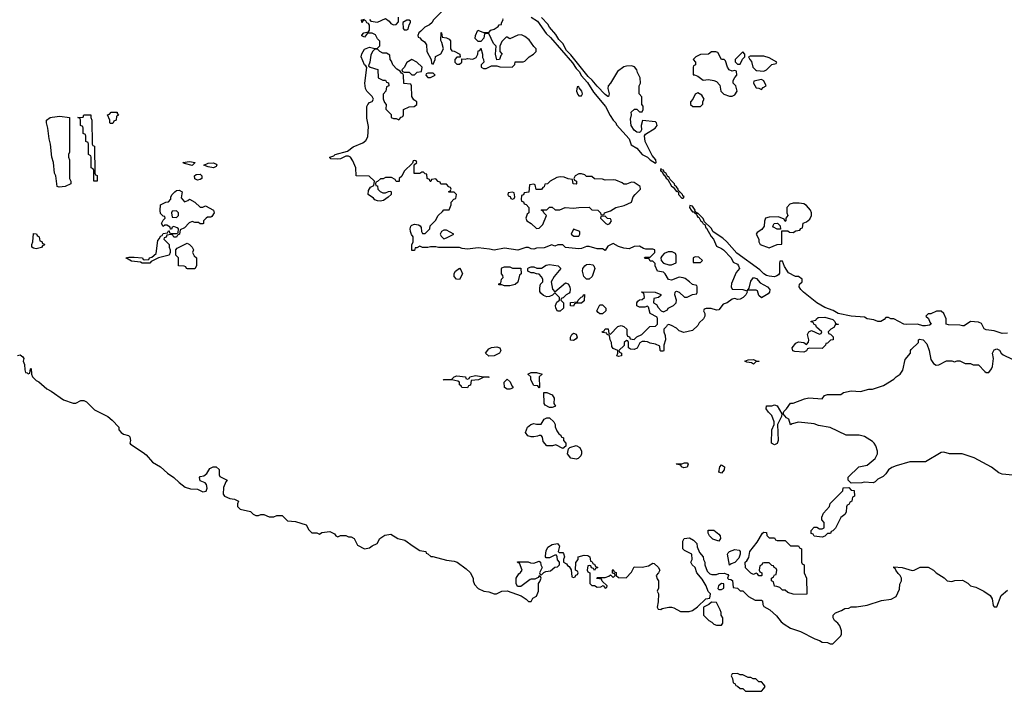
# Model space of a CAD drawing. Header units: inches. Extents: x 2386215 to 2556187, y 580866 to 760840.
# Tile 27 of 203: x 2502106 to 2509546, y 612854 to 617930. Entities that reach past the tile are written whole.
import ezdxf

# ---------------------------------------------------------------- set-up
doc = ezdxf.new("R2010")
doc.units = ezdxf.units.IN
doc.header["$MEASUREMENT"] = 0
doc.layers.add('C5601', color=7, linetype='Continuous')

msp = doc.modelspace()

# ---------------------------------------------------------------- linework, layer by layer
at = {"layer": 'C5601', "color": 5, "elevation": 40}
for points in [[(2509570, 615560.9), (2509530, 615559.3), (2509470, 615577.2), (2509410, 615586), (2509394, 615594), (2509374.5, 615634.5), (2509350, 615643.7), (2509291, 615649), (2509243.6, 615616.4), (2509230, 615615.3), (2509210, 615622), (2509123.1, 615623.1), (2509106, 615630), (2509106, 615670), (2509088, 615710), (2509070, 615728), (2509032.7, 615727.3), (2508990, 615706), (2508970, 615706), (2508954, 615690), (2508972.7, 615672.7), (2508983.6, 615643.6), (2508994, 615630), (2508979.6, 615620.4), (2508950, 615615.3), (2508930, 615615.3), (2508889.1, 615629.1), (2508810, 615626), (2508786, 615630), (2508710, 615668), (2508688.9, 615668.9), (2508670, 615678), (2508650, 615678), (2508636.9, 615663.1), (2508614, 615650), (2508590.6, 615649.4), (2508561.2, 615661.2), (2508510, 615669.3), (2508490, 615682), (2508389.5, 615689.5), (2508289.4, 615709.4), (2508252, 615732), (2508190, 615755.1), (2508130, 615789.4), (2508028.7, 615870), (2508008, 615890), (2507995.3, 615910), (2507998, 615930), (2508018, 615950), (2508018, 615970), (2507990, 615988), (2507968.4, 615988.4), (2507916.4, 616016.4), (2507884, 616064), (2507870, 616106), (2507850, 616106), (2507846, 616090), (2507846, 616014), (2507838.8, 616001.2), (2507827.1, 615992.9), (2507810, 615986.6), (2507770, 615992.3), (2507750, 615997), (2507729.6, 616009.6), (2507699.6, 616039.6), (2507524.8, 616164.8), (2507449, 616250), (2507418, 616278), (2507346.3, 616326.3), (2507330, 616353.2), (2507281.2, 616401.2), (2507270, 616428), (2507230, 616468), (2507221, 616459), (2507222.8, 616450), (2507230, 616438), (2507236.9, 616436.9), (2507250, 616412), (2507262.8, 616402.8), (2507270, 616386.8), (2507282, 616382), (2507290, 616358), (2507295.3, 616355.3), (2507330, 616291.3), (2507347.7, 616270), (2507370, 616218), (2507410, 616201), (2507424.7, 616190), (2507482, 616130), (2507498, 616098), (2507530, 616082), (2507538, 616070), (2507544.7, 616050), (2507521, 616019), (2507483.6, 615936.4), (2507482, 615910), (2507490, 615894), (2507571, 615891), (2507599.6, 615879.6), (2507602, 615870), (2507592, 615850), (2507572, 615830), (2507550, 615819), (2507530, 615815.3), (2507510, 615822), (2507490, 615818), (2507452, 615790), (2507421, 615779), (2507390, 615738), (2507370, 615735.3), (2507330, 615748), (2507292.7, 615747.3), (2507278, 615742), (2507274, 615730), (2507282, 615710), (2507282, 615690), (2507272, 615670), (2507241, 615639), (2507230, 615618), (2507190, 615582), (2507124.7, 615564.7), (2507090, 615578), (2507070, 615598), (2507030, 615618), (2507010, 615626), (2506998, 615622), (2506994, 615610), (2506974, 615590), (2506974, 615570), (2506983.6, 615543.6), (2506984.7, 615510), (2506972, 615470), (2506974, 615430), (2506970, 615426), (2506950, 615426), (2506946, 615430), (2506942, 615462), (2506910, 615478), (2506870, 615484), (2506850, 615495.3), (2506830, 615498), (2506810, 615498), (2506791.6, 615488.4), (2506771.6, 615448.4), (2506750, 615438), (2506720.4, 615440.4), (2506706, 615450), (2506706, 615490), (2506702, 615502), (2506690, 615506), (2506674, 615490), (2506672.7, 615467.3), (2506634, 615430), (2506638, 615418), (2506654, 615410), (2506654, 615390), (2506630, 615385.2), (2506618, 615390), (2506626, 615410), (2506626, 615430), (2506590, 615446), (2506580.4, 615460.4), (2506578, 615490), (2506568, 615510), (2506562, 615542), (2506546, 615550), (2506542, 615562), (2506510, 615566), (2506508, 615570), (2506522, 615578), (2506530, 615594), (2506552.7, 615592.7), (2506558, 615558), (2506570, 615554), (2506626, 615610), (2506650, 615618), (2506671.6, 615611.6), (2506694, 615590), (2506692.7, 615552.7), (2506698, 615538), (2506712.7, 615532.7), (2506718, 615518), (2506750, 615514), (2506770, 615534), (2506806, 615550), (2506868.4, 615611.6), (2506910, 615614), (2506926, 615630), (2506926, 615670), (2506922, 615682), (2506868.9, 615708.9), (2506858, 615758), (2506850, 615766), (2506830, 615758), (2506790, 615758), (2506768.4, 615768.4), (2506768, 615790), (2506776.4, 615803.6), (2506790, 615812), (2506810, 615814), (2506826, 615830), (2506822, 615862), (2506810, 615866), (2506807.3, 615872.7), (2506908.4, 615871.6), (2506950, 615852), (2506950, 615846), (2506934, 615830), (2506898, 615822), (2506894, 615790), (2506916.9, 615776.9), (2506930, 615754), (2506954, 615730), (2506970, 615722), (2507002, 615738), (2507006, 615750), (2507046, 615770), (2507066, 615790), (2507068, 615810), (2507055.3, 615850), (2507058, 615870), (2507064, 615876), (2507070, 615878), (2507090, 615871.3), (2507130, 615832), (2507150, 615832), (2507190, 615852), (2507222, 615858), (2507226, 615870), (2507226, 615910), (2507222, 615922), (2507190, 615928), (2507168, 615950), (2507134, 615974), (2507119.3, 615979.3), (2507090, 615984), (2507030, 615962), (2507007.3, 615967.3), (2506982, 616010), (2506970, 616022), (2506926, 616030), (2506908, 616070), (2506907.3, 616087.3), (2506890, 616106), (2506870, 616106), (2506862, 616122), (2506830, 616126), (2506826, 616130), (2506830, 616134), (2506870, 616134), (2506906, 616170), (2506906, 616190), (2506890, 616195.3), (2506836.4, 616196.4), (2506820.4, 616200.4), (2506790, 616218), (2506750, 616215.3), (2506710, 616198), (2506670, 616204), (2506630, 616215.3), (2506590, 616238), (2506550, 616218), (2506530, 616186), (2506510, 616198), (2506470, 616198), (2506410, 616215.3), (2506390, 616215.3), (2506350, 616201.2), (2506330, 616199.3), (2506230, 616208.7), (2506210, 616228), (2506172.7, 616227.3), (2506150, 616218), (2506128, 616228), (2506070, 616205.2), (2506010, 616202), (2505990, 616195.3), (2505970, 616198), (2505950, 616208.7), (2505930, 616208.7), (2505870, 616189.2), (2505770, 616202.7), (2505690, 616188), (2505656.5, 616196.5), (2505570, 616206), (2505490, 616196), (2505450, 616201.2), (2505430, 616209.2), (2505270, 616208.7), (2505250, 616214), (2505210, 616214), (2505189.1, 616209.1), (2505149, 616209), (2505130, 616218), (2505106, 616206), (2505094, 616206), (2505090, 616186), (2505070, 616186), (2505068.9, 616228.9), (2505078, 616250), (2505078, 616290), (2505065.6, 616305.6), (2505059, 616330), (2505055.3, 616350), (2505062, 616370), (2505070, 616378), (2505090, 616384.7), (2505119.6, 616379.6), (2505132.7, 616372.7), (2505139.6, 616359.6), (2505142, 616330), (2505150, 616314), (2505170, 616314), (2505206, 616350), (2505207.3, 616372.7), (2505248.4, 616411.6), (2505268, 616450), (2505300.4, 616479.6), (2505310, 616494), (2505350, 616494), (2505366, 616530), (2505366, 616550), (2505387.3, 616572.7), (2505402, 616578), (2505406, 616610), (2505390, 616626), (2505350, 616626), (2505346, 616630), (2505362, 616638), (2505366, 616650), (2505362, 616662), (2505347.3, 616667.3), (2505330, 616686), (2505287.3, 616687.3), (2505282, 616702), (2505267.3, 616707.3), (2505250, 616726), (2505218, 616722), (2505212.7, 616707.3), (2505207.3, 616707.3), (2505202, 616722), (2505186, 616730), (2505182, 616762), (2505170, 616766), (2505158, 616778), (2505143.6, 616776.4), (2505130, 616768), (2505087.3, 616767.3), (2505086, 616834), (2505106, 616850), (2505102, 616862), (2505090, 616866), (2505078, 616862), (2505074, 616846), (2505010, 616786), (2504992.7, 616747.3), (2504974, 616730), (2504972.7, 616707.3), (2504950, 616706), (2504942, 616722), (2504916.4, 616736.4), (2504870, 616738), (2504851.6, 616728.4), (2504832.7, 616727.3), (2504810, 616706), (2504798, 616702), (2504794, 616690), (2504798, 616678), (2504810, 616674), (2504812, 616650), (2504830, 616632), (2504850, 616622), (2504870, 616622), (2504892.7, 616632.7), (2504910, 616634), (2504914, 616630), (2504912, 616610), (2504890, 616588), (2504855.3, 616564.7), (2504830, 616558), (2504810, 616562), (2504789.1, 616569.1), (2504780.4, 616580.4), (2504738, 616610), (2504740.4, 616639.6), (2504756.4, 616663.6), (2504782, 616678), (2504786, 616710), (2504747.3, 616747.3), (2504648.9, 616748.9), (2504646, 616810), (2504623.1, 616863.1), (2504606, 616890), (2504590, 616898), (2504570, 616898), (2504530, 616879), (2504510, 616876), (2504458, 616878), (2504450, 616886), (2504450, 616890.4), (2504479.3, 616900.7), (2504490, 616910.3), (2504582.9, 616937.1), (2504626, 616970), (2504699.8, 617000.2), (2504722.3, 617017.7), (2504736.1, 617043.9), (2504742.7, 617122.7), (2504730, 617186), (2504730, 617274), (2504735.3, 617290), (2504750, 617304.7), (2504768.4, 617311.6), (2504778, 617330), (2504768.7, 617350), (2504730, 617389), (2504719.5, 617410), (2504712.7, 617450), (2504728.9, 617568.9), (2504722, 617582), (2504710, 617588.7), (2504686.9, 617650), (2504690, 617671.3), (2504710, 617706), (2504750, 617722), (2504790, 617712), (2504810, 617714), (2504827.3, 617732.7), (2504827.3, 617767.3), (2504810, 617786), (2504794.6, 617814.6), (2504770, 617828), (2504732.7, 617827.3), (2504710, 617798), (2504690, 617808), (2504690, 617814), (2504706, 617830), (2504742, 617838), (2504748, 617852), (2504748.7, 617870), (2504748, 617888), (2504742, 617902), (2504730, 617906), (2504722, 617922), (2504710, 617926), (2504698, 617922), (2504690, 617908), (2504689.3, 617930), (2504710, 617934)], [(2504748, 617932), (2504758, 617918), (2504810, 617911.3), (2504870, 617938), (2504898, 617918), (2504910, 617902), (2504930, 617892), (2504950, 617894), (2504967.3, 617912.7), (2504968, 617950)], [(2505294, 617990), (2505230, 617926), (2505222, 617910), (2505202, 617890), (2505166.4, 617873.6), (2505136, 617844), (2505122, 617830), (2505114, 617810), (2505118, 617798), (2505130, 617794), (2505139.6, 617779.6), (2505163.6, 617763.6), (2505179.6, 617739.6), (2505182, 617690), (2505214, 617630), (2505218, 617598), (2505230, 617594), (2505246, 617630), (2505247.3, 617652.7), (2505288.4, 617671.6), (2505308, 617710), (2505296.4, 617756.4), (2505287.3, 617772.7), (2505290, 617834), (2505294, 617830), (2505298, 617798), (2505330, 617792), (2505350, 617782), (2505362, 617770), (2505362, 617710), (2505370, 617694), (2505390, 617692), (2505432, 617670), (2505434, 617646), (2505410, 617646), (2505394, 617630), (2505394, 617610), (2505410, 617594), (2505430, 617594), (2505446, 617610), (2505446, 617634), (2505472, 617632), (2505490, 617636), (2505530, 617631.3), (2505555.3, 617644.7), (2505568, 617670), (2505570, 617694), (2505582, 617698), (2505590, 617714), (2505602, 617670), (2505603.6, 617643.6), (2505611.6, 617628.4), (2505612, 617608), (2505594, 617590), (2505594, 617570), (2505610, 617562), (2505630, 617562), (2505670, 617582), (2505710, 617582), (2505732.7, 617572.7), (2505828, 617572), (2505848, 617592), (2505850, 617612), (2505910, 617611.3), (2505923.1, 617616.9), (2505955.3, 617650), (2505988, 617670), (2506008, 617690), (2506008, 617710), (2505990, 617728), (2505956.5, 617776.5), (2505923.1, 617803.1), (2505896.4, 617816.4), (2505870, 617814), (2505810, 617786), (2505790, 617798), (2505782, 617798), (2505750, 617766), (2505734, 617730), (2505734, 617690), (2505751.3, 617670), (2505741, 617659), (2505731, 617629), (2505710, 617626), (2505702, 617670), (2505706, 617730), (2505686, 617750), (2505650, 617826), (2505618, 617822), (2505614, 617790), (2505590, 617766), (2505570, 617766), (2505548.4, 617788.4), (2505548.9, 617811.1), (2505568.4, 617851.6), (2505610, 617834), (2505650, 617834), (2505666, 617850), (2505690, 617858), (2505722, 617878), (2505730, 617892), (2505746, 617894), (2505746, 617906), (2505758, 617930), (2505756.4, 617936.4)], [(2505971, 617950), (2506017.6, 617917.6), (2506084.9, 617824.9), (2506116.1, 617796.1), (2506282.8, 617602.8), (2506310, 617560.7), (2506334.9, 617534.9), (2506348.4, 617508.4), (2506395.6, 617455.6), (2506442.3, 617382.3), (2506533.4, 617273.4), (2506567.1, 617207.1), (2506590.7, 617170.7), (2506611, 617150), (2506616, 617136), (2506710.5, 617030.5), (2506725.4, 616985.4), (2506770, 616958), (2506810.7, 616910.7), (2506850.7, 616890.7), (2506870, 616871), (2506910, 616844.7), (2506915.3, 616850), (2506912.3, 616870), (2506884.5, 616904.5), (2506832.7, 617010), (2506828, 617052), (2506835.3, 617064.7), (2506908, 617110), (2506922, 617130), (2506918, 617150), (2506910, 617158), (2506812, 617168), (2506801, 617130), (2506803.6, 617096.4), (2506798, 617082), (2506790, 617078), (2506770, 617079), (2506750, 617094), (2506725.2, 617130), (2506721.2, 617178.8), (2506728, 617210), (2506726, 617230), (2506752.7, 617252.7), (2506770, 617254), (2506790, 617234), (2506810, 617234), (2506818, 617250), (2506816.4, 617276.4), (2506808, 617288), (2506807.3, 617347.3), (2506788, 617370), (2506788, 617430), (2506798, 617450), (2506795.3, 617490), (2506774, 617530), (2506768.7, 617550), (2506752.7, 617572.7), (2506730, 617581.2), (2506690, 617579.3), (2506670, 617572.7), (2506622, 617538), (2506570.5, 617449.5), (2506551.3, 617430), (2506551, 617410), (2506561, 617370), (2506554, 617350), (2506550.8, 617349.2), (2506530, 617365.2), (2506468.2, 617428.2), (2506432.5, 617472.5), (2506400.8, 617500.8), (2506270, 617665.2), (2506237.2, 617697.2), (2506209.3, 617750), (2506180.5, 617780.5), (2506157, 617817), (2506110, 617874), (2506097.2, 617897.2), (2506047.5, 617947.5)], [(2509610, 614488.7), (2509530, 614495.3), (2509504.7, 614504.7), (2509450, 614548), (2509318, 614618), (2509228.4, 614648.4), (2509131.6, 614648.4), (2509090, 614662), (2509070, 614658), (2508950, 614588), (2508831.6, 614588.4), (2508730, 614559), (2508695.3, 614544.7), (2508670, 614528), (2508650, 614498), (2508630, 614478), (2508590, 614458), (2508570, 614438), (2508554, 614430), (2508486, 614434), (2508468.4, 614428.4), (2508390, 614426), (2508366, 614450), (2508367.3, 614472.7), (2508446, 614550), (2508510, 614562), (2508570, 614614), (2508588, 614650), (2508588.7, 614670), (2508575.3, 614710), (2508562, 614730), (2508550, 614742), (2508490, 614779), (2508450, 614789), (2508350, 614788.7), (2508230, 614848), (2508143.1, 614863.1), (2508110, 614875.3), (2507990, 614888.7), (2507943.6, 614876.4), (2507930, 614868), (2507917.2, 614910), (2507900.8, 614920.8), (2507875.3, 614950), (2507881.2, 614970), (2507901.2, 614990), (2507930, 615032), (2507950, 615031.3), (2508036, 615064), (2508070, 615070.8), (2508170, 615064.7), (2508188, 615090), (2508210, 615096), (2508310, 615098), (2508330, 615111.3), (2508390, 615124.7), (2508460.4, 615119.6), (2508523.1, 615136.9), (2508550, 615138), (2508633.6, 615166.4), (2508710, 615212), (2508730, 615232), (2508758, 615250), (2508779, 615281), (2508798, 615362), (2508838, 615410), (2508838, 615430), (2508843.1, 615436.9), (2508898, 615490), (2508898, 615510), (2508905.2, 615514.8), (2508932, 615510), (2508959.8, 615479.8), (2508978, 615430), (2508990, 615362), (2509010, 615331.3), (2509030, 615318), (2509050, 615322), (2509110, 615352), (2509150, 615352), (2509170, 615344.7), (2509190, 615352), (2509210, 615352), (2509250, 615332), (2509290, 615332), (2509310, 615322), (2509350, 615322), (2509398, 615270), (2509410, 615264), (2509430, 615264), (2509449.2, 615290), (2509456, 615310), (2509464, 615370), (2509458, 615410), (2509470, 615434), (2509490, 615442), (2509510, 615432), (2509522, 615410), (2509536.9, 615396.9), (2509605.4, 615365.4)], [(2502090, 615391.3), (2502110, 615396), (2502130, 615382), (2502138, 615370), (2502131.3, 615350), (2502142.8, 615322.8), (2502144, 615284), (2502150, 615264.7), (2502162, 615262), (2502170, 615254), (2502182, 615258), (2502188.4, 615291.6), (2502192.7, 615292.7), (2502194, 615250), (2502202, 615230), (2502230, 615202), (2502250, 615192), (2502310, 615141), (2502343.5, 615123.5), (2502436.9, 615056.9), (2502510, 615031.3), (2502530, 615032), (2502568.4, 615051.6), (2502590, 615052), (2502610, 615042), (2502670, 614982), (2502770.9, 614930.9), (2502803.6, 614903.6), (2502854, 614850), (2502854, 614830), (2502872, 614810), (2502890, 614798), (2502927.3, 614787.3), (2502938.5, 614778.5), (2502942.8, 614750), (2502938, 614730), (2502942.8, 614722.8), (2503039.8, 614659.8), (2503062, 614642), (2503110, 614584.7), (2503170, 614551.3), (2503223.4, 614503.4), (2503271.3, 614470), (2503310, 614431.3), (2503356.9, 614396.9), (2503396.4, 614383.6), (2503450, 614382), (2503490, 614362), (2503513.6, 614366.4), (2503522, 614390), (2503516.4, 614416.4), (2503506, 614430), (2503470, 614446), (2503464, 614470), (2503470, 614478), (2503496.4, 614483.6), (2503520.4, 614499.6), (2503542, 614538), (2503568.4, 614551.6), (2503591.6, 614551.6), (2503614, 614530), (2503614, 614490), (2503618, 614478), (2503674, 614450), (2503663.6, 614436.4), (2503645.4, 614394.6), (2503643.6, 614343.6), (2503654, 614330), (2503694, 614310), (2503730, 614306), (2503754.4, 614294.4), (2503758, 614290), (2503751.3, 614270), (2503751, 614250), (2503772, 614230), (2503850, 614212), (2503870, 614192), (2503890, 614182), (2503910, 614182), (2503928.9, 614191.1), (2503950, 614191.3), (2503990, 614172), (2504027.3, 614172.7), (2504050, 614182), (2504090, 614182), (2504130, 614142), (2504190, 614138), (2504271.6, 614111.6), (2504290, 614074), (2504312.7, 614052.7), (2504350, 614052), (2504370, 614042), (2504390, 614054), (2504450, 614062), (2504483.6, 614043.6), (2504494, 614030), (2504510, 614022), (2504530, 614032), (2504570, 614032), (2504590, 614022), (2504610, 614022), (2504632, 614010), (2504658, 613958), (2504710, 613932), (2504750, 613938), (2504770, 613954), (2504806, 613970), (2504826, 614010), (2504865.2, 614034.8), (2504910, 614042), (2504962, 614010), (2505016.3, 613996.3), (2505078, 613950), (2505130, 613918), (2505174, 613910), (2505178, 613898), (2505190, 613894), (2505212, 613872), (2505228, 613872), (2505330, 613844), (2505390, 613838.8), (2505410.7, 613830.7), (2505479.9, 613779.9), (2505510.7, 613750.7), (2505532, 613710), (2505532, 613690), (2505542, 613662), (2505570, 613632), (2505614, 613610), (2505650, 613604.7), (2505690, 613591), (2505708.9, 613591.1), (2505750, 613611), (2505790, 613614), (2505894.4, 613574.4), (2505934, 613550), (2505950, 613534), (2505970, 613534), (2505983.1, 613556.9), (2506010, 613574), (2506026, 613610), (2506026, 613670), (2506036.4, 613683.6), (2506046, 613710), (2506042, 613722), (2506030, 613726), (2506024.7, 613715.3), (2505999.6, 613700.4), (2505970, 613702), (2505962, 613698), (2505893.4, 613646.6), (2505867, 613647), (2505858, 613670), (2505857.2, 613710), (2505877.2, 613742.8), (2505890, 613752), (2505902, 613770), (2505882, 613822), (2505870, 613826), (2505867.3, 613832.7), (2505947.3, 613832.7), (2505964.9, 613824.9), (2505990, 613822.8), (2506030, 613838), (2506042, 613830), (2506044.7, 613810), (2506054, 613790), (2506034, 613750), (2506038, 613738), (2506050, 613734), (2506067.3, 613752.7), (2506080.4, 613759.6), (2506116.4, 613763.6), (2506148.4, 613791.6), (2506170, 613794), (2506186, 613810), (2506186, 613830), (2506168.4, 613848.4), (2506168, 613870), (2506162, 613882), (2506150, 613882), (2506110, 613862), (2506084, 613864), (2506078, 613870), (2506078, 613878), (2506084.7, 613915.3), (2506096.5, 613943.5), (2506130, 613962.8), (2506170, 613972), (2506184.7, 613950), (2506174, 613910), (2506182, 613902), (2506210, 613902), (2506215.3, 613895.3), (2506222, 613870), (2506214, 613850), (2506214, 613830), (2506238, 613818), (2506245.4, 613805.4), (2506258, 613798), (2506272.7, 613772.7), (2506278, 613718), (2506290, 613714), (2506302, 613718), (2506307.3, 613732.7), (2506322, 613738), (2506326, 613750), (2506322, 613762), (2506306, 613770), (2506307.3, 613827.3), (2506326, 613850), (2506326, 613870), (2506370, 613882), (2506399.6, 613879.6), (2506414, 613870), (2506418, 613838), (2506430, 613834), (2506438, 613818), (2506450, 613814), (2506458, 613798), (2506474, 613790), (2506458, 613782), (2506450, 613766), (2506442, 613782), (2506427.3, 613787.3), (2506422, 613802), (2506410, 613806), (2506398, 613802), (2506394, 613770), (2506398, 613758), (2506414, 613750), (2506414, 613670), (2506430, 613654), (2506450, 613654), (2506470, 613642), (2506496.4, 613643.6), (2506514, 613654), (2506530, 613634), (2506542, 613638), (2506546, 613650), (2506507.3, 613687.3), (2506502, 613702), (2506470, 613706), (2506466, 613710), (2506470, 613714), (2506530, 613714), (2506556.4, 613723.6), (2506570, 613734), (2506590, 613714), (2506606, 613730), (2506602, 613742), (2506586, 613746), (2506586, 613770), (2506590, 613774), (2506598, 613758), (2506612.7, 613752.7), (2506614, 613730), (2506630, 613714), (2506687.3, 613712.7), (2506730, 613754), (2506750, 613794), (2506810, 613791.3), (2506856.4, 613803.6), (2506890, 613822), (2506899.6, 613819.6), (2506931.1, 613791.1), (2506942, 613770), (2506934, 613750), (2506914, 613730), (2506923.6, 613703.6), (2506934, 613690), (2506932.7, 613632.7), (2506922, 613610), (2506932, 613590), (2506931.1, 613531.1), (2506922, 613490), (2506930, 613474), (2506950, 613472), (2506961.2, 613478.8), (2507010, 613491), (2507030, 613491), (2507050, 613486), (2507098, 613458), (2507110, 613456), (2507164, 613456), (2507190, 613464.7), (2507228.7, 613491.3), (2507290, 613554), (2507322, 613558), (2507326, 613590), (2507308.4, 613608.4), (2507294, 613650), (2507262, 613702), (2507222, 613750), (2507209, 613789), (2507188, 613810), (2507178, 613830), (2507188, 613850), (2507186, 613890), (2507130, 613918), (2507118, 613930), (2507118, 613990), (2507126, 614010), (2507167.3, 614012.7), (2507196.9, 613996.9), (2507222, 613970), (2507225.4, 613945.4), (2507243.6, 613903.6), (2507271.6, 613871.6), (2507272, 613850), (2507282, 613830), (2507282, 613810), (2507301, 613761), (2507322, 613742), (2507336.9, 613736.9), (2507370, 613736), (2507390, 613744), (2507430, 613746.8), (2507456, 613736), (2507462, 613730), (2507454, 613710), (2507462, 613702), (2507479.6, 613699.6), (2507491.6, 613691.6), (2507498, 613638), (2507530, 613634), (2507550, 613614), (2507570, 613614), (2507614, 613570), (2507663.6, 613543.6), (2507710, 613542), (2507718, 613538), (2507722, 613510), (2507730, 613494), (2507774, 613470), (2507823.6, 613423.6), (2507859.6, 613379.6), (2507882, 613362), (2507931.1, 613331.1), (2508005.4, 613305.4), (2508114, 613250), (2508150, 613238), (2508170, 613224.7), (2508210, 613222), (2508230, 613214), (2508250, 613214), (2508310, 613274), (2508314.6, 613285.4), (2508315.3, 613310), (2508302, 613350), (2508289, 613369), (2508262, 613390), (2508254, 613410), (2508254, 613430), (2508270, 613446), (2508316.4, 613463.6), (2508340.4, 613479.6), (2508370, 613482), (2508390, 613491.3), (2508430, 613491.3), (2508510, 613504.7), (2508619, 613541), (2508690, 613551.3), (2508728, 613570), (2508754.6, 613625.4), (2508756.4, 613663.6), (2508768, 613690), (2508768, 613710), (2508758, 613730), (2508743.2, 613743.2), (2508726, 613770), (2508722, 613782), (2508710, 613786), (2508710, 613794), (2508774, 613790), (2508850, 613766.8), (2508866, 613770), (2508910, 613792), (2508970, 613791.3), (2509012, 613770), (2509032, 613750), (2509090.9, 613710.9), (2509114, 613690), (2509150, 613684.7), (2509171.6, 613691.6), (2509230, 613694), (2509270, 613672), (2509290, 613652), (2509330, 613642), (2509390.9, 613610.9), (2509438.8, 613578.8), (2509454, 613554), (2509462, 613502), (2509470, 613491.3), (2509490, 613491.3), (2509522, 613578), (2509570, 613618)]]:
    msp.add_lwpolyline(points, dxfattribs=at)
for points in [[(2505050, 617926), (2505030, 617926), (2505002, 617910), (2505003.6, 617863.6), (2505010, 617854), (2505030, 617854), (2505042, 617858), (2505048, 617892), (2505058, 617910), (2505058, 617918)], [(2504810, 617706), (2504790, 617706), (2504771.6, 617688.4), (2504758, 617662), (2504751, 617609), (2504742, 617582), (2504754, 617570), (2504812.7, 617552.7), (2504814, 617490), (2504850, 617474), (2504870, 617474), (2504878, 617458), (2504892.7, 617452.7), (2504894, 617430), (2504878, 617422), (2504872, 617390), (2504852.7, 617367.3), (2504852.7, 617332.7), (2504863.6, 617303.6), (2504874, 617290), (2504872.7, 617252.7), (2504912.7, 617212.7), (2504914, 617190), (2504930, 617182), (2504950, 617182), (2504970, 617174), (2504987.3, 617192.7), (2505002, 617198), (2505006, 617210), (2505006, 617250), (2505050, 617271.3), (2505087.3, 617272.7), (2505106, 617290), (2505106, 617310), (2505083.1, 617323.1), (2505068, 617350), (2505066, 617430), (2505062, 617442), (2505007.3, 617447.3), (2505006, 617510), (2505002, 617522), (2504990, 617526), (2504982, 617542), (2504956.4, 617556.4), (2504926, 617590), (2504916.4, 617616.4), (2504906, 617630), (2504902, 617662), (2504876.4, 617676.4), (2504850, 617678), (2504826, 617690)], [(2505070, 617628), (2505030, 617606), (2505012, 617568), (2504994, 617550), (2504998, 617538), (2505010, 617534), (2505050, 617534), (2505070, 617514), (2505090, 617514), (2505110, 617534), (2505142, 617538), (2505146, 617570), (2505106, 617610)], [(2507367.3, 617687.3), (2507332.7, 617687.3), (2507310, 617668.7), (2507250, 617668), (2507214, 617650), (2507194, 617630), (2507212, 617610), (2507211.6, 617588.4), (2507198, 617582), (2507194, 617570), (2507194, 617514), (2507206, 617514), (2507230, 617502), (2507270, 617472), (2507310, 617478), (2507351.1, 617471.1), (2507370, 617462), (2507396, 617436), (2507404.7, 617390), (2507426, 617366), (2507470, 617351), (2507490, 617351.3), (2507510, 617362), (2507528, 617390), (2507518, 617430), (2507498, 617450), (2507498, 617470), (2507510, 617494), (2507526, 617510), (2507522, 617542), (2507510, 617546), (2507490, 617542), (2507468, 617550), (2507455.3, 617570), (2507439, 617619), (2507428.7, 617628.7), (2507408.7, 617630), (2507382, 617682)], [(2507570, 617686), (2507512, 617630), (2507512.7, 617612.7), (2507530, 617594), (2507550, 617594), (2507568, 617632), (2507586, 617650), (2507586, 617670)], [(2507730, 617655.3), (2507624.7, 617655.3), (2507614, 617650), (2507622, 617630), (2507634.8, 617614.8), (2507646, 617570), (2507664.7, 617550), (2507674.6, 617545.4), (2507730, 617542), (2507750, 617552), (2507790, 617592), (2507822, 617598), (2507826, 617610), (2507770, 617642)], [(2505230, 617526), (2505190, 617526), (2505178, 617522), (2505174, 617510), (2505190, 617494), (2505210, 617494), (2505230, 617502), (2505246, 617510)], [(2507710, 617478), (2507654, 617466), (2507652, 617450), (2507670, 617414), (2507691.6, 617411.6), (2507710, 617402), (2507723.1, 617416.9), (2507746, 617430), (2507728.4, 617468.4)], [(2506330, 617426), (2506318, 617422), (2506312, 617390), (2506323.6, 617363.6), (2506330, 617354), (2506350, 617354), (2506358, 617370), (2506354, 617390), (2506334, 617414)], [(2507230, 617378), (2507210, 617366), (2507191.6, 617328.4), (2507174, 617310), (2507174, 617290), (2507192.7, 617272.7), (2507250, 617274), (2507267.3, 617292.7), (2507268.4, 617311.6), (2507278, 617330), (2507260.4, 617360.4)], [(2502405.2, 616665.2), (2502388.7, 616670), (2502378, 616750), (2502369, 616770), (2502362, 616850), (2502349.2, 616890), (2502339, 616990), (2502329.1, 617029.1), (2502319, 617110), (2502308, 617150), (2502308, 617170), (2502335.3, 617190), (2502350, 617194.4), (2502410, 617200.4), (2502482, 617190), (2502482, 616930), (2502474, 616910), (2502474, 616890), (2502482, 616870), (2502482, 616730), (2502492, 616710), (2502492, 616690), (2502450, 616669.4)], [(2502690, 616708.7), (2502666, 616710), (2502666, 616790), (2502662, 616802), (2502646, 616810), (2502646, 616890), (2502642, 616902), (2502626, 616910), (2502626, 616990), (2502622, 617002), (2502606, 617010), (2502606, 617050), (2502602, 617062), (2502586, 617070), (2502586, 617110), (2502582, 617122), (2502566, 617130), (2502566, 617170), (2502562, 617182), (2502546, 617190), (2502586, 617194), (2502589.6, 617210.4), (2502642, 617210), (2502642, 617190), (2502651.1, 617171.1), (2502654, 616990), (2502658, 616978), (2502670, 616974), (2502671.6, 616968.4), (2502674, 616770), (2502678, 616758), (2502691.6, 616751.6)], [(2502790, 617146), (2502786, 617150), (2502786, 617170), (2502768.7, 617210), (2502784, 617216), (2502798, 617230), (2502842, 617230), (2502842, 617222), (2502851.6, 617208.4), (2502838, 617202), (2502834, 617170), (2502818, 617162), (2502810, 617146)], [(2503410, 616828), (2503350, 616842), (2503338, 616850), (2503390, 616859.1), (2503431.3, 616850)], [(2503570, 616809.2), (2503530, 616817.2), (2503498, 616830), (2503530, 616846), (2503570, 616847.3), (2503590, 616838.8), (2503594.9, 616830), (2503590, 616821.2)], [(2506950, 616806), (2506946.8, 616793.2), (2506950, 616786), (2506959.8, 616779.8), (2506970, 616758), (2506976.9, 616756.9), (2506990, 616732), (2507002.8, 616722.8), (2507030, 616671.3), (2507043.5, 616663.5), (2507070, 616632), (2507074, 616634), (2507083.6, 616623.6), (2507084, 616610), (2507110, 616581), (2507119, 616581), (2507128, 616590), (2507118, 616598), (2507115.1, 616610), (2507082, 616642), (2507082, 616650), (2507070, 616668), (2507057.2, 616677.2), (2507052.7, 616690), (2507021.2, 616721.2), (2507010, 616742), (2507003.1, 616743.1), (2506990, 616768), (2506976.5, 616776.5), (2506970, 616793.2), (2506955.3, 616795.3)], [(2503450, 616718), (2503430, 616726), (2503426, 616750), (2503440.4, 616759.6), (2503470, 616762), (2503482, 616750), (2503482, 616730), (2503470, 616722)], [(2506350, 616766), (2506330, 616766), (2506302, 616750), (2506294, 616730), (2506298, 616718), (2506314, 616710), (2506314, 616690), (2506310, 616686), (2506288.9, 616688.9), (2506282, 616722), (2506250, 616728), (2506220.4, 616740.4), (2506190, 616742), (2506163.6, 616736.4), (2506114, 616710), (2506094, 616690), (2506074, 616686), (2506070, 616666), (2506058, 616662), (2506050, 616646), (2506007.3, 616647.3), (2506002, 616682), (2505990, 616686), (2505958, 616682), (2505952.7, 616627.3), (2505918, 616622), (2505912.7, 616607.3), (2505898, 616602), (2505894, 616570), (2505898, 616558), (2505912.7, 616552.7), (2505918, 616538), (2505932.7, 616532.7), (2505954, 616510), (2505952, 616470), (2505940.7, 616459.3), (2505931, 616430), (2505938, 616410), (2505971.3, 616390), (2506010, 616352), (2506030, 616354), (2506058, 616382), (2506086, 616450), (2506066, 616470), (2506062, 616482), (2506046, 616490), (2506050, 616494), (2506090, 616494), (2506110, 616512), (2506130, 616512), (2506152.7, 616492.7), (2506170, 616492), (2506187.3, 616492.7), (2506228.7, 616511.3), (2506290, 616504.7), (2506330, 616511), (2506410, 616512), (2506430, 616494), (2506474, 616490), (2506494, 616470), (2506498, 616458), (2506510, 616454), (2506522, 616458), (2506526, 616470), (2506570, 616484.7), (2506609.3, 616510.7), (2506674.6, 616525.4), (2506728.4, 616551.6), (2506742, 616590), (2506755.3, 616610), (2506798, 616650), (2506794, 616670), (2506750, 616699), (2506730, 616702), (2506690, 616688), (2506670, 616688), (2506658, 616698), (2506610, 616716), (2506590, 616719.3), (2506530, 616717.2), (2506510, 616724), (2506450, 616728), (2506430, 616746), (2506390, 616746), (2506376.4, 616756.4)], [(2503350, 616554), (2503376.4, 616563.6), (2503390, 616574), (2503430, 616552), (2503470, 616514), (2503490, 616514), (2503510, 616522), (2503571.1, 616491.1), (2503574, 616470), (2503556.9, 616443.1), (2503550, 616438), (2503523.6, 616436.4), (2503514, 616430), (2503494, 616410), (2503494, 616390), (2503490, 616386), (2503470, 616386), (2503456.4, 616396.4), (2503430, 616398), (2503410, 616406), (2503385.4, 616394.6), (2503350, 616358), (2503318, 616342), (2503314, 616310), (2503298, 616302), (2503290, 616286), (2503270, 616286), (2503262, 616302), (2503250, 616306), (2503218, 616302), (2503212.7, 616287.3), (2503198, 616282), (2503194, 616270), (2503234, 616230), (2503234, 616210), (2503242, 616190), (2503242, 616170), (2503234, 616150), (2503154, 616130), (2503098, 616102), (2503090, 616088.7), (2503030, 616088.7), (2503018, 616098), (2502950, 616106), (2502908.7, 616130), (2502930, 616135.5), (2502970, 616135.5), (2503034, 616130), (2503038, 616118), (2503050, 616114), (2503082, 616118), (2503086, 616130), (2503104.7, 616135.3), (2503136.5, 616163.5), (2503150, 616262), (2503163.1, 616276.9), (2503170, 616294), (2503182, 616298), (2503190, 616314), (2503222, 616318), (2503230, 616334), (2503234, 616334), (2503238, 616318), (2503250, 616314), (2503290, 616314), (2503302, 616318), (2503306, 616350), (2503296.4, 616356.4), (2503270, 616366), (2503258, 616362), (2503252.7, 616347.3), (2503246, 616346), (2503242, 616362), (2503216.4, 616376.4), (2503203.6, 616376.4), (2503190, 616366), (2503178, 616390), (2503190, 616414), (2503206, 616430), (2503202, 616442), (2503190, 616446), (2503170, 616466), (2503166.8, 616486.8), (2503170, 616531.3), (2503210, 616552), (2503230, 616554), (2503247.3, 616572.7), (2503248.4, 616591.6), (2503258, 616610), (2503278, 616630), (2503290, 616638), (2503310, 616642), (2503334, 616630), (2503324.7, 616584.7)], [(2505830, 616626), (2505798, 616622), (2505794, 616610), (2505798, 616598), (2505812.7, 616592.7), (2505818, 616578), (2505830, 616574), (2505842, 616578), (2505846, 616590), (2505842, 616622)], [(2507170, 616526), (2507167.3, 616510), (2507178.8, 616490), (2507190, 616478.8), (2507198.8, 616478.8), (2507210, 616466), (2507218, 616462), (2507226, 616470), (2507214.6, 616474.6), (2507210, 616486), (2507206, 616486), (2507208.7, 616490), (2507190, 616521.2)], [(2507996.8, 616543.2), (2507950, 616542.7), (2507924.5, 616535.5), (2507902.8, 616510), (2507902, 616470), (2507911, 616449), (2507894, 616430), (2507894, 616410), (2507890, 616406), (2507882, 616422), (2507840.4, 616440.4), (2507770, 616438), (2507742, 616430), (2507732.7, 616407.3), (2507732, 616370), (2507714.8, 616345.2), (2507679.6, 616320.4), (2507672, 616310), (2507691.6, 616271.6), (2507692, 616250), (2507702, 616230), (2507770, 616204.7), (2507828.4, 616231.6), (2507866, 616234), (2507866, 616334), (2507910, 616334), (2507923.6, 616323.6), (2507950, 616322), (2507970, 616334), (2508002, 616338), (2508007.3, 616352.7), (2508022, 616358), (2508027.3, 616392.7), (2508050, 616402), (2508076.5, 616423.5), (2508089, 616450), (2508089.2, 616470), (2508081.2, 616490), (2508050, 616525.2), (2508030, 616538)], [(2503290, 616486), (2503258, 616482), (2503254, 616470), (2503258, 616438), (2503290, 616434), (2503306, 616450), (2503306, 616470)], [(2506530, 616446), (2506498, 616442), (2506494, 616430), (2506534, 616390), (2506550, 616382), (2506566, 616390), (2506578, 616410), (2506570, 616426), (2506548, 616428)], [(2507850, 616346), (2507830, 616348), (2507803.1, 616363.1), (2507798, 616370), (2507806, 616390), (2507831.6, 616391.6), (2507852.7, 616372.7), (2507854, 616346)], [(2502230, 616198), (2502210, 616202), (2502198, 616210), (2502198, 616230), (2502206, 616250), (2502210, 616314), (2502232.7, 616312.7), (2502238, 616298), (2502254, 616290), (2502258, 616258), (2502272.7, 616252.7), (2502278, 616238), (2502292.7, 616232.7), (2502290, 616226), (2502278, 616222), (2502270, 616209)], [(2505330, 616338), (2505310, 616338), (2505294, 616330), (2505282, 616310), (2505290, 616294), (2505310, 616274), (2505330, 616282), (2505386, 616310)], [(2506290, 616346), (2506274, 616310), (2506292.7, 616292.7), (2506330, 616294), (2506338, 616310), (2506338, 616330)], [(2503372.7, 616047.3), (2503366, 616050), (2503362, 616062), (2503347.3, 616067.3), (2503306, 616070), (2503306, 616130), (2503286, 616150), (2503286, 616190), (2503296.4, 616203.6), (2503370, 616242), (2503390, 616232), (2503410, 616212), (2503418, 616190), (2503412, 616170), (2503424.7, 616144.7), (2503442, 616130), (2503442, 616070), (2503430, 616048)], [(2507035.3, 616175.3), (2507005.4, 616174.6), (2506976.9, 616163.1), (2506956.9, 616143.1), (2506951.3, 616130), (2506952, 616110), (2506971.1, 616091.1), (2507010, 616078), (2507030, 616078), (2507050, 616084.7), (2507067.3, 616092.7), (2507067.3, 616147.3), (2507062, 616162)], [(2507210, 616138), (2507194, 616130), (2507194, 616094), (2507250, 616094), (2507266, 616110), (2507236.4, 616136.4)], [(2505830, 616052), (2505892.7, 616052.7), (2505894, 616010), (2505882, 615998), (2505870, 615946), (2505850, 615928.7), (2505810, 615918), (2505770, 615918), (2505750, 615926), (2505727.3, 615927.3), (2505727.3, 615932.7), (2505742, 615938), (2505746, 615970), (2505758, 615982), (2505756.4, 615996.4), (2505746, 616010), (2505746, 616050), (2505750, 616054), (2505770, 616062), (2505810, 616062)], [(2506150, 615874), (2506230, 615942), (2506250, 615934), (2506262, 615910), (2506264.7, 615890), (2506262, 615870), (2506256.9, 615863.1), (2506234, 615850), (2506212.7, 615827.3), (2506198, 615822), (2506194, 615810), (2506214, 615790), (2506214, 615750), (2506190, 615726), (2506170, 615726), (2506158, 615750), (2506155.3, 615770), (2506164.7, 615795.3), (2506186, 615810), (2506186, 615830), (2506150, 615866), (2506131.6, 615848.4), (2506110, 615838), (2506090, 615835.3), (2506064.7, 615844.7), (2506043.1, 615863.1), (2506036.4, 615876.4), (2506036.4, 615903.6), (2506042, 615930), (2506058, 615950), (2506058, 615970), (2506050, 615986), (2506030, 616006), (2506010, 616008), (2505990, 616018), (2505970, 616018), (2505946, 616030), (2505946, 616050), (2505950, 616054), (2505970, 616062), (2505990, 616062), (2506012.7, 616052.7), (2506050, 616052), (2506085.2, 616074.8), (2506110, 616081), (2506174, 616070), (2506194, 616050), (2506144.7, 615990), (2506122, 615950), (2506132.7, 615892.7)], [(2506410, 615968), (2506389.1, 615969.1), (2506368, 615990), (2506359, 616030), (2506362, 616050), (2506375.3, 616070), (2506390, 616081), (2506410, 616082.8), (2506437.3, 616077.3), (2506444.7, 616070), (2506451.3, 616050), (2506432, 615990)], [(2505430, 615966), (2505406, 615970), (2505388, 615990), (2505388.9, 616011.1), (2505398, 616030), (2505428.7, 616051.3), (2505439.8, 616039.8), (2505451, 616010)], [(2507710, 615829), (2507690, 615846), (2507682, 615882), (2507670, 615886), (2507610, 615886), (2507602, 615882), (2507618, 615902), (2507630, 615954), (2507650, 615982), (2507672.8, 615972.8), (2507700.7, 615940.7), (2507756, 615910), (2507774.8, 615890), (2507771.3, 615870), (2507762, 615858)], [(2506290, 615766), (2506267.3, 615767.3), (2506267.3, 615792.7), (2506322, 615798), (2506326, 615810), (2506347.3, 615832.7), (2506362, 615838), (2506366, 615850), (2506372.7, 615852.7), (2506370, 615806), (2506350, 615788), (2506312.7, 615787.3), (2506298, 615782)], [(2506490, 615706), (2506476.4, 615716.4), (2506468, 615730), (2506490, 615774), (2506510, 615774), (2506534, 615750), (2506534, 615730), (2506510, 615706)], [(2508170, 615446), (2508072.7, 615447.3), (2508058, 615442), (2508050, 615428), (2508030, 615418), (2507963.1, 615423.1), (2507947.3, 615427.3), (2507942, 615450), (2507970, 615484.7), (2507990, 615494.8), (2508031.3, 615491.3), (2508050, 615474), (2508067.3, 615492.7), (2508068, 615510), (2508058, 615550), (2508068.4, 615571.6), (2508090, 615582), (2508150, 615554), (2508162, 615558), (2508166, 615570), (2508127.3, 615607.3), (2508122, 615622), (2508110, 615626), (2508102, 615642), (2508087.3, 615647.3), (2508087.3, 615652.7), (2508122, 615658), (2508126, 615670), (2508140.4, 615679.6), (2508190, 615681), (2508250, 615664.7), (2508264.7, 615650), (2508270, 615634), (2508294, 615630), (2508290, 615626), (2508270, 615626), (2508256.9, 615603.1), (2508234, 615590), (2508214, 615570), (2508218, 615558), (2508232.7, 615552.7), (2508252.7, 615532.7), (2508254, 615510), (2508232.7, 615507.3), (2508210, 615486), (2508198, 615482), (2508194, 615470)], [(2506290, 615506), (2506268.9, 615508.9), (2506268, 615530), (2506278, 615550), (2506290, 615562), (2506310, 615554), (2506318, 615530), (2506310, 615518)], [(2505650, 615388), (2505626, 615410), (2505650, 615442), (2505670, 615452), (2505710, 615458), (2505734, 615450), (2505742, 615430), (2505732, 615410), (2505690, 615388.7)], [(2507650, 615326), (2507636.4, 615336.4), (2507600.4, 615340.4), (2507586, 615350), (2507610, 615358), (2507650, 615362), (2507670, 615352), (2507694, 615350), (2507690, 615346), (2507670, 615346)], [(2506030, 615148), (2506022, 615162), (2505990, 615166), (2505968.9, 615208.9), (2505968, 615230), (2505946, 615250), (2505970, 615264.7), (2506010, 615264.7), (2506054, 615250), (2506032, 615230), (2506034, 615150)], [(2505650, 615226), (2505612.7, 615227.3), (2505571.6, 615208.4), (2505518, 615202), (2505512.7, 615167.3), (2505498, 615162), (2505490, 615148), (2505446, 615150), (2505442, 615162), (2505428, 615170), (2505428, 615190), (2505417.2, 615197.2), (2505370, 615208.7), (2505310, 615206), (2505308, 615210), (2505370, 615212), (2505388, 615230), (2505410, 615238.8), (2505474, 615230), (2505478, 615218), (2505490, 615214), (2505502, 615218), (2505506, 615230), (2505550, 615241), (2505610, 615231), (2505652, 615230)], [(2505790, 615138), (2505768, 615150), (2505766, 615190), (2505790, 615214), (2505812.7, 615192.7), (2505823.6, 615163.6), (2505834, 615150), (2505830, 615146), (2505810, 615138)], [(2506110, 614998), (2506076.4, 615016.4), (2506068, 615030), (2506067.3, 615112.7), (2506090, 615112), (2506130, 615094), (2506144.7, 615070), (2506142, 615030), (2506154, 615010), (2506150, 615006), (2506130, 614998)], [(2507810, 614718), (2507788, 614730), (2507788.7, 614830), (2507808, 614870), (2507808, 614890), (2507790, 614938), (2507763.1, 614963.1), (2507746, 614990), (2507748.4, 615011.6), (2507790, 615011.3), (2507810, 615018), (2507830, 615012), (2507864.7, 614950), (2507862.8, 614930), (2507831, 614870), (2507836, 614750), (2507830, 614728)], [(2506210, 614688), (2506156.4, 614716.4), (2506131.3, 614708.7), (2506089.1, 614709.1), (2506062, 614742), (2506055.3, 614775.3), (2506047.3, 614787.3), (2506030, 614788), (2506018.8, 614781.2), (2505990, 614777.2), (2505970, 614777.2), (2505946, 614786), (2505929, 614810), (2505942, 614850), (2505969, 614871), (2505990, 614878), (2506010, 614872), (2506047.3, 614872.7), (2506069.1, 614910.9), (2506090, 614922), (2506110, 614922), (2506142, 614890), (2506152, 614870), (2506152.7, 614852.7), (2506163.6, 614823.6), (2506179.6, 614799.6), (2506194, 614790), (2506198, 614778), (2506214, 614770), (2506214, 614750), (2506232, 614730), (2506232, 614708)], [(2506310, 614608), (2506270, 614615.3), (2506244, 614650), (2506254, 614686), (2506264, 614696), (2506310, 614711), (2506337.3, 614697.3), (2506352, 614670), (2506352, 614650), (2506346, 614634), (2506325.4, 614614.6)], [(2507123.1, 614543.1), (2507106, 614550), (2507102, 614562), (2507066, 614570), (2507070, 614574), (2507110, 614574), (2507130, 614582), (2507150, 614582), (2507158, 614570), (2507150, 614548.7)], [(2507410, 614502), (2507389, 614510), (2507395.3, 614550), (2507410, 614564.7), (2507430.8, 614550), (2507430, 614528)], [(2508170, 614018), (2508110, 614026), (2508102, 614042), (2508087.3, 614047.3), (2508086, 614070), (2508110, 614094), (2508130, 614094), (2508150, 614082), (2508170, 614082), (2508186, 614090), (2508186, 614130), (2508166, 614150), (2508168, 614170), (2508180.4, 614199.6), (2508226, 614250), (2508230, 614274), (2508326, 614370), (2508328.9, 614391.1), (2508370, 614394), (2508390, 614374), (2508412.7, 614372.7), (2508414, 614330), (2508398, 614322), (2508394, 614290), (2508378, 614282), (2508370, 614266), (2508358, 614262), (2508352.7, 614247.3), (2508351.1, 614208.9), (2508342, 614190), (2508311.6, 614168.4), (2508270, 614086), (2508250, 614066), (2508238, 614062), (2508232.7, 614047.3), (2508210, 614046), (2508190, 614026)], [(2507390, 613988), (2507343.1, 614003.1), (2507318, 614030), (2507308, 614050), (2507308.7, 614071.3), (2507350, 614071.3), (2507390, 614042), (2507398, 614030), (2507402, 614010)], [(2507770, 614014), (2507810, 614014), (2507818, 613998), (2507830, 613994), (2507890, 613994), (2507930, 613954), (2507990, 613954), (2507998, 613938), (2508014, 613930), (2508014, 613830), (2508018, 613818), (2508034, 613810), (2508034, 613750), (2508052, 613710), (2508054, 613590), (2508050, 613586), (2507950, 613588.7), (2507910, 613602), (2507890, 613618), (2507870, 613618), (2507850, 613638), (2507827.3, 613647.3), (2507808.7, 613648.7), (2507802, 613682), (2507786, 613690), (2507786, 613710), (2507802, 613718), (2507810, 613734), (2507822, 613738), (2507826, 613770), (2507822, 613782), (2507806, 613790), (2507802, 613802), (2507790, 613806), (2507770, 613826), (2507730, 613826), (2507718, 613822), (2507714, 613810), (2507698, 613802), (2507694, 613770), (2507698, 613758), (2507714, 613750), (2507714, 613730), (2507710, 613726), (2507690, 613726), (2507682, 613742), (2507670, 613746), (2507650, 613738), (2507630, 613748), (2507590, 613786), (2507588, 613830), (2507600.4, 613839.6), (2507615.3, 613864.7), (2507624, 613910), (2507678.6, 613981.4), (2507718, 614050), (2507730, 614058), (2507750, 614054), (2507752.7, 614032.7)], [(2507470, 613808), (2507455.3, 613890), (2507460.2, 613899.8), (2507468.7, 613911.3), (2507510, 613924.7), (2507542, 613922), (2507551.1, 613911.1), (2507551, 613891), (2507539.8, 613860.2), (2507510, 613828.7), (2507482, 613818)], [(2507410, 613668), (2507386, 613650), (2507382, 613630), (2507390, 613624.7), (2507410, 613624.7), (2507427.3, 613632.7), (2507426, 613666)], [(2507332.7, 613527.3), (2507314, 613510), (2507274, 613490), (2507274, 613430), (2507314, 613390), (2507336.9, 613376.9), (2507350, 613362), (2507370, 613354), (2507410, 613354), (2507418, 613370), (2507418, 613410), (2507406, 613430), (2507406, 613450), (2507398, 613470), (2507370, 613526)], [(2507530, 612988), (2507490, 612986), (2507483.6, 612976.4), (2507482, 612970), (2507492, 612952), (2507498, 612918), (2507510, 612914), (2507518, 612898), (2507530, 612894), (2507550, 612874), (2507570, 612874), (2507590, 612854), (2507710, 612854), (2507730, 612874), (2507738, 612890), (2507730, 612906), (2507710, 612926), (2507690, 612926), (2507667.3, 612947.3), (2507648.4, 612948.4), (2507630, 612958), (2507610, 612958), (2507570, 612978), (2507550, 612978)]]:
    msp.add_lwpolyline(points, close=True, dxfattribs=at)

doc.saveas('drawing.dxf')
